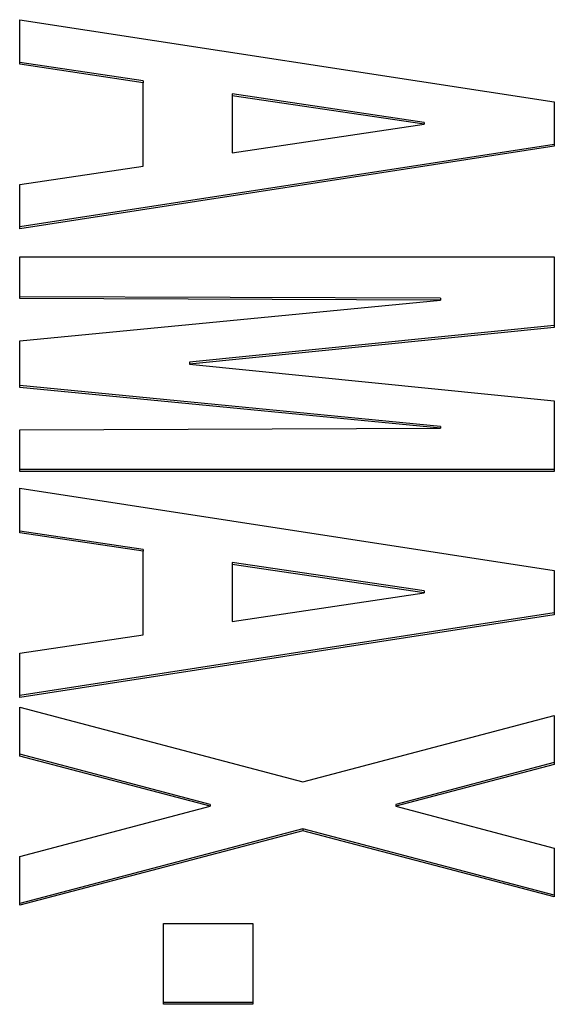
# Model space of a CAD drawing. Header units: millimetres. Extents: x 0 to 594, y 0 to 420.
# Tile 40 of 94: x 206.79 to 209.35, y 318.8 to 323.52. Entities that reach past the tile are written whole.
import ezdxf

# ---------------------------------------------------------------- set-up
doc = ezdxf.new("R2010")
doc.units = ezdxf.units.MM

msp = doc.modelspace()

# ---------------------------------------------------------------- linework, layer by layer
at = {"color": 7, "linetype": 'Continuous', "lineweight": 25}
for p, q in [((206.7853, 323.5227), (209.3536, 323.1278)), ((206.7853, 323.3084), (206.7853, 323.5227)), ((207.378, 323.2294), (206.7853, 323.3175)), ((207.378, 323.2203), (206.7853, 323.3084)), ((207.378, 323.2294), (207.378, 323.2203)), ((207.378, 322.8194), (207.378, 323.2203)), ((208.728, 323.0296), (207.8061, 323.1665)), ((207.8061, 323.1665), (207.8061, 323.1573)), ((208.728, 323.0205), (207.8061, 323.1573)), ((207.8061, 323.1573), (207.8061, 322.8832)), ((209.3536, 323.1278), (209.3536, 322.915)), ((207.8061, 322.8832), (208.728, 323.0205)), ((208.728, 323.0296), (208.728, 323.0205)), ((209.3536, 322.9241), (206.7853, 322.5274)), ((209.3536, 322.915), (206.7853, 322.5182)), ((206.7853, 322.7313), (207.378, 322.8194)), ((206.7853, 322.5182), (206.7853, 322.7313)), ((206.7853, 322.3843), (209.3536, 322.3843)), ((206.7853, 322.1834), (206.7853, 322.3843)), ((209.3536, 322.3843), (209.3536, 322.0445)), ((208.8073, 322.1859), (206.7853, 322.1926)), ((208.8073, 322.1767), (206.7853, 322.1834)), ((206.7853, 321.9806), (208.8073, 322.1767)), ((208.8073, 322.1859), (208.8073, 322.1767)), ((209.3536, 322.0536), (207.6018, 321.8778)), ((209.3536, 322.0445), (207.6018, 321.8687)), ((206.7853, 321.7567), (206.7853, 321.9806)), ((207.6018, 321.8778), (207.6018, 321.8687)), ((207.6018, 321.8687), (209.3536, 321.6929)), ((208.8073, 321.5698), (206.7853, 321.7659)), ((208.8073, 321.5607), (206.7853, 321.7567)), ((209.3536, 321.6929), (209.3536, 321.3531)), ((206.7853, 321.554), (208.8073, 321.5607)), ((206.7853, 321.3531), (206.7853, 321.554)), ((208.8073, 321.5698), (208.8073, 321.5607)), ((209.3536, 321.3622), (206.7853, 321.3622)), ((209.3536, 321.3531), (206.7853, 321.3531)), ((206.7853, 321.2727), (209.3536, 320.8778)), ((206.7853, 321.0584), (206.7853, 321.2727)), ((207.378, 320.9795), (206.7853, 321.0676)), ((207.378, 320.9703), (206.7853, 321.0584)), ((207.378, 320.9795), (207.378, 320.9703)), ((207.378, 320.5694), (207.378, 320.9703)), ((208.728, 320.7796), (207.8061, 320.9165)), ((207.8061, 320.9165), (207.8061, 320.9074)), ((207.8061, 320.9074), (207.8061, 320.6332)), ((208.728, 320.7705), (207.8061, 320.9074)), ((209.3536, 320.8778), (209.3536, 320.665)), ((207.8061, 320.6332), (208.728, 320.7705)), ((208.728, 320.7796), (208.728, 320.7705)), ((209.3536, 320.6742), (206.7853, 320.2774)), ((209.3536, 320.665), (206.7853, 320.2683)), ((206.7853, 320.4813), (207.378, 320.5694)), ((206.7853, 320.2683), (206.7853, 320.4813)), ((206.7853, 320.2214), (208.1456, 319.8633)), ((206.7853, 319.9866), (206.7853, 320.2214)), ((208.1456, 319.8633), (209.3536, 320.1812)), ((209.3536, 320.1812), (209.3536, 319.9464)), ((207.6996, 319.7551), (206.7853, 319.9957)), ((207.6996, 319.746), (206.7853, 319.9866)), ((209.3536, 319.9556), (208.5917, 319.7551)), ((209.3536, 319.9464), (208.5917, 319.746)), ((206.7853, 319.5053), (207.6996, 319.746)), ((207.6996, 319.7551), (207.6996, 319.746)), ((208.5917, 319.7551), (208.5917, 319.746)), ((208.5917, 319.746), (209.3536, 319.5455)), ((208.1456, 319.6377), (206.7853, 319.2796)), ((209.3536, 319.3198), (208.1456, 319.6377)), ((208.1456, 319.6377), (208.1456, 319.6286)), ((208.1456, 319.6286), (206.7853, 319.2705)), ((209.3536, 319.3107), (208.1456, 319.6286)), ((209.3536, 319.5455), (209.3536, 319.3107)), ((206.7853, 319.2705), (206.7853, 319.5053)), ((207.4768, 319.1835), (207.9048, 319.1835)), ((207.4768, 318.7951), (207.4768, 319.1835)), ((207.9048, 319.1835), (207.9048, 318.7951)), ((207.9048, 318.8042), (207.4768, 318.8042)), ((207.9048, 318.7951), (207.4768, 318.7951))]:
    msp.add_line(p, q, dxfattribs=at)

doc.saveas('drawing.dxf')
